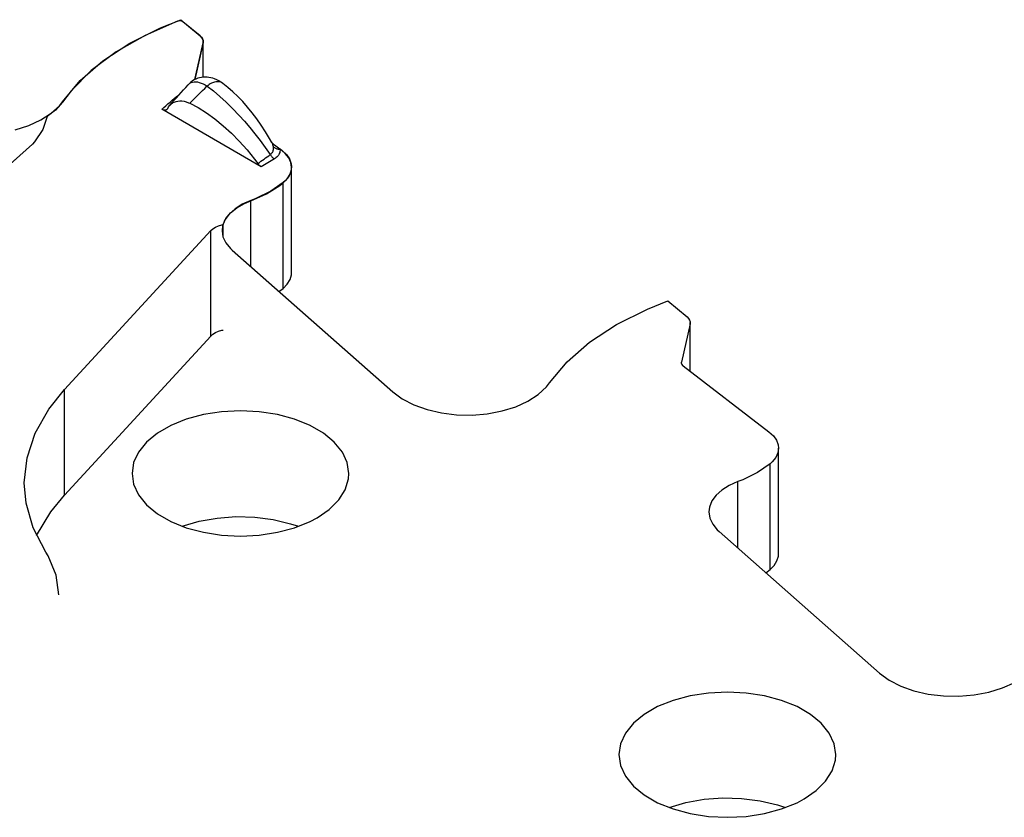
# Model space of a CAD drawing. Header units: inches. Extents: x 3 to 289, y 4 to 291.
# Tile 195 of 256: x 191.82 to 193.25, y 130.29 to 131.45. Entities that reach past the tile are written whole.
import ezdxf

# ---------------------------------------------------------------- set-up
doc = ezdxf.new("R2010")
doc.units = ezdxf.units.IN
doc.header["$LTSCALE"] = 0.5
doc.header["$MEASUREMENT"] = 0
doc.layers.add('DBU', color=7, linetype='Continuous')

msp = doc.modelspace()

# ---------------------------------------------------------------- linework, layer by layer
at = {"layer": 'DBU', "color": 1, "linetype": 'Continuous'}
for p, q in [((192.0491, 131.4457), (192.0019, 131.4251)), ((192.0498, 131.4459), (192.0491, 131.4457)), ((192.0508, 131.4461), (192.0498, 131.4459)), ((192.0518, 131.4462), (192.0508, 131.4461)), ((192.0528, 131.4462), (192.0518, 131.4462)), ((192.0537, 131.4461), (192.0528, 131.4462)), ((192.0547, 131.4459), (192.0537, 131.4461)), ((192.0555, 131.4456), (192.0547, 131.4459)), ((192.0563, 131.4452), (192.0555, 131.4456)), ((192.0569, 131.4448), (192.0563, 131.4452)), ((192.0819, 131.4242), (192.0569, 131.4448)), ((192.0019, 131.4251), (191.9598, 131.4011)), ((192.083, 131.4232), (192.0819, 131.4242)), ((192.0849, 131.4209), (192.083, 131.4232)), ((192.0742, 131.3609), (192.0862, 131.4141)), ((192.086, 131.4185), (192.0849, 131.4209)), ((192.0864, 131.416), (192.086, 131.4185)), ((192.0862, 131.4141), (192.0864, 131.416)), ((192.0864, 131.3644), (192.0864, 131.416)), ((191.9598, 131.4011), (191.9238, 131.374)), ((191.9238, 131.374), (191.8944, 131.3444)), ((192.0664, 131.3554), (192.0644, 131.3534)), ((192.0644, 131.3534), (192.0652, 131.3542)), ((192.0652, 131.3542), (192.0669, 131.3556)), ((192.0685, 131.3573), (192.0664, 131.3554)), ((192.0669, 131.3556), (192.0687, 131.3566)), ((192.0708, 131.3589), (192.0685, 131.3573)), ((192.0687, 131.3566), (192.0708, 131.3573)), ((192.0732, 131.3604), (192.0708, 131.3589)), ((192.0708, 131.3573), (192.073, 131.3577)), ((192.073, 131.3577), (192.0754, 131.3577)), ((192.0757, 131.3616), (192.0732, 131.3604)), ((192.0754, 131.3577), (192.0779, 131.3574)), ((192.0783, 131.3627), (192.0757, 131.3616)), ((192.0779, 131.3574), (192.0805, 131.3568)), ((192.0809, 131.3635), (192.0783, 131.3627)), ((192.0805, 131.3568), (192.0832, 131.3559)), ((192.0836, 131.364), (192.0809, 131.3635)), ((192.0832, 131.3559), (192.086, 131.3546)), ((192.0864, 131.3644), (192.0836, 131.364)), ((192.086, 131.3546), (192.0889, 131.3531)), ((192.0892, 131.3645), (192.0864, 131.3644)), ((192.0889, 131.3531), (192.0918, 131.3512)), ((192.0919, 131.3644), (192.0892, 131.3645)), ((192.0947, 131.3641), (192.0919, 131.3644)), ((192.0974, 131.3636), (192.0947, 131.3641)), ((192.1001, 131.3629), (192.0974, 131.3636)), ((192.1027, 131.362), (192.1001, 131.3629)), ((192.1059, 131.3607), (192.1027, 131.362)), ((192.109, 131.3591), (192.1059, 131.3607)), ((192.1119, 131.3573), (192.109, 131.3591)), ((192.1146, 131.3554), (192.1119, 131.3573)), ((192.1219, 131.3496), (192.1146, 131.3554)), ((191.8944, 131.3444), (191.882, 131.3282)), ((192.1292, 131.3433), (192.1219, 131.3496)), ((192.1364, 131.3363), (192.1292, 131.3433)), ((192.1436, 131.3289), (192.1364, 131.3363)), ((191.882, 131.3282), (191.8718, 131.3167)), ((192.0361, 131.3214), (192.0378, 131.3236)), ((192.0378, 131.3236), (192.0386, 131.3244)), ((192.0386, 131.3244), (192.0398, 131.3255)), ((192.0398, 131.3255), (192.0419, 131.3271)), ((192.0419, 131.3271), (192.0443, 131.3283)), ((192.0443, 131.3283), (192.0468, 131.3292)), ((192.0468, 131.3292), (192.0495, 131.3297)), ((192.0495, 131.3297), (192.0523, 131.33)), ((192.0523, 131.33), (192.0553, 131.3298)), ((192.0553, 131.3298), (192.0584, 131.3293)), ((192.0584, 131.3293), (192.0616, 131.3285)), ((192.0616, 131.3285), (192.0648, 131.3273)), ((192.0648, 131.3273), (192.0667, 131.3264)), ((192.0667, 131.3264), (192.0788, 131.3202)), ((192.1506, 131.3209), (192.1436, 131.3289)), ((191.8718, 131.3167), (191.8596, 131.3071)), ((192.1706, 131.2344), (192.0263, 131.3177)), ((192.027, 131.3173), (192.0263, 131.3177)), ((192.0277, 131.317), (192.027, 131.3173)), ((192.0284, 131.3167), (192.0277, 131.317)), ((192.0292, 131.3166), (192.0284, 131.3167)), ((192.0299, 131.3164), (192.0292, 131.3166)), ((192.0306, 131.3164), (192.0299, 131.3164)), ((192.0312, 131.3165), (192.0306, 131.3164)), ((192.0318, 131.3166), (192.0312, 131.3165)), ((192.0324, 131.3168), (192.0318, 131.3166)), ((192.033, 131.3171), (192.0324, 131.3168)), ((192.0335, 131.3174), (192.033, 131.3171)), ((192.0339, 131.3179), (192.0335, 131.3175)), ((192.0335, 131.3175), (192.0335, 131.3174)), ((192.0343, 131.3184), (192.0339, 131.3179)), ((192.0347, 131.3189), (192.0343, 131.3184)), ((192.0347, 131.3189), (192.0361, 131.3214)), ((192.0788, 131.3202), (192.0909, 131.3127)), ((192.0909, 131.3127), (192.1033, 131.3039)), ((192.1575, 131.3125), (192.1506, 131.3209)), ((192.1642, 131.3037), (192.1575, 131.3125)), ((191.8596, 131.3071), (191.8532, 131.2883)), ((192.1033, 131.3039), (192.1155, 131.2939)), ((192.1155, 131.2939), (192.1272, 131.2832)), ((192.1706, 131.2945), (192.1642, 131.3037)), ((192.1769, 131.285), (192.1706, 131.2945)), ((191.8532, 131.2883), (191.8413, 131.2703)), ((192.1272, 131.2832), (192.1386, 131.2716)), ((192.1828, 131.2752), (192.1769, 131.285)), ((191.8383, 131.2669), (191.3409, 130.8247)), ((191.8413, 131.2703), (191.8383, 131.2669)), ((192.1386, 131.2716), (192.1499, 131.2589)), ((192.1861, 131.2696), (192.1828, 131.2752)), ((192.1864, 131.2691), (192.186, 131.2698)), ((192.1861, 131.2696), (192.1864, 131.2689)), ((192.1868, 131.2685), (192.1864, 131.2691)), ((192.1864, 131.2689), (192.1868, 131.2678)), ((192.1873, 131.268), (192.1868, 131.2685)), ((192.1868, 131.2678), (192.1871, 131.2666)), ((192.1871, 131.2666), (192.1874, 131.2653)), ((192.1876, 131.2677), (192.1873, 131.268)), ((192.1874, 131.2653), (192.1877, 131.2639)), ((192.1878, 131.2675), (192.1876, 131.2677)), ((192.1881, 131.2673), (192.1878, 131.2675)), ((192.1883, 131.2671), (192.1881, 131.2673)), ((192.1499, 131.2589), (192.1608, 131.2454)), ((192.1844, 131.2526), (192.1836, 131.252)), ((192.1851, 131.2532), (192.1844, 131.2526)), ((192.1857, 131.2539), (192.1851, 131.2532)), ((192.1862, 131.2545), (192.1857, 131.2539)), ((192.1868, 131.2555), (192.1862, 131.2545)), ((192.1873, 131.2565), (192.1868, 131.2555)), ((192.1876, 131.2575), (192.1873, 131.2565)), ((192.1879, 131.2591), (192.1876, 131.2575)), ((192.1877, 131.2639), (192.188, 131.2623)), ((192.1877, 131.2639), (192.1883, 131.2632)), ((192.188, 131.2607), (192.1879, 131.2591)), ((192.188, 131.2623), (192.188, 131.2607)), ((192.1883, 131.2632), (192.189, 131.2626)), ((192.189, 131.2626), (192.1897, 131.2621)), ((192.1897, 131.2621), (192.1905, 131.2616)), ((192.1905, 131.2616), (192.1913, 131.2611)), ((192.1913, 131.2611), (192.1922, 131.2608)), ((192.1922, 131.2608), (192.1931, 131.2604)), ((192.1931, 131.2604), (192.194, 131.2602)), ((192.194, 131.2602), (192.195, 131.2599)), ((192.1953, 131.2508), (192.1945, 131.2497)), ((192.195, 131.2599), (192.196, 131.2598)), ((192.196, 131.2518), (192.1953, 131.2508)), ((192.196, 131.2598), (192.1969, 131.2597)), ((192.1968, 131.2534), (192.196, 131.2518)), ((192.1974, 131.255), (192.1968, 131.2534)), ((192.1969, 131.2597), (192.1979, 131.2597)), ((192.1978, 131.2566), (192.1974, 131.255)), ((192.1979, 131.2582), (192.1978, 131.2566)), ((192.2008, 131.2575), (192.1979, 131.2597)), ((192.1979, 131.2597), (192.1979, 131.2582)), ((192.2055, 131.2534), (192.2008, 131.2575)), ((192.2105, 131.2472), (192.2055, 131.2534)), ((192.1608, 131.2454), (192.1656, 131.239)), ((192.1661, 131.2384), (192.1656, 131.239)), ((192.1665, 131.2379), (192.1661, 131.2384)), ((192.167, 131.2373), (192.1665, 131.2379)), ((192.1675, 131.2368), (192.167, 131.2373)), ((192.1682, 131.2362), (192.1675, 131.2368)), ((192.1689, 131.2356), (192.1682, 131.2362)), ((192.1911, 131.2468), (192.1897, 131.2459)), ((192.1924, 131.2477), (192.1911, 131.2468)), ((192.1935, 131.2487), (192.1924, 131.2477)), ((192.1945, 131.2497), (192.1935, 131.2487)), ((192.2137, 131.2405), (192.2105, 131.2472)), ((192.2147, 131.2336), (192.2137, 131.2405)), ((192.1693, 131.2352), (192.1689, 131.2356)), ((192.1697, 131.2349), (192.1693, 131.2352)), ((192.1702, 131.2347), (192.1697, 131.2349)), ((192.1706, 131.2344), (192.1702, 131.2347)), ((192.2084, 131.2169), (192.2124, 131.2234)), ((192.2124, 131.2234), (192.2145, 131.2303)), ((192.2145, 131.2303), (192.2147, 131.2336)), ((192.2147, 131.0805), (192.2147, 131.2336)), ((192.1974, 131.2069), (192.2024, 131.2109)), ((192.2024, 131.2109), (192.2084, 131.2169)), ((192.1556, 131.185), (192.1782, 131.1949)), ((192.1782, 131.1949), (192.1974, 131.2069)), ((192.135, 131.1747), (192.1461, 131.181)), ((192.1461, 131.181), (192.1556, 131.185)), ((192.1192, 131.1591), (192.1259, 131.1673)), ((192.1259, 131.1673), (192.135, 131.1747)), ((192.1134, 131.15), (192.1151, 131.1503)), ((192.1151, 131.1503), (192.1192, 131.1591)), ((192.1151, 131.1322), (192.1151, 131.1503)), ((191.8849, 130.9108), (192.0975, 131.1417)), ((192.0975, 131.1417), (192.1005, 131.1444)), ((192.1005, 131.1444), (192.1042, 131.1467)), ((192.1042, 131.1467), (192.1086, 131.1486)), ((192.1086, 131.1486), (192.1134, 131.15)), ((192.2145, 131.0772), (192.2147, 131.0805)), ((192.2084, 131.0638), (192.2124, 131.0704)), ((192.2124, 131.0704), (192.2145, 131.0772)), ((192.1963, 131.053), (192.2024, 131.0578)), ((192.2024, 131.0578), (192.2084, 131.0638)), ((192.1005, 130.9913), (192.1042, 130.9936)), ((192.1042, 130.9936), (192.1086, 130.9955)), ((192.1086, 130.9955), (192.1134, 130.9969)), ((192.1134, 130.9969), (192.1151, 130.9972)), ((191.8849, 130.7577), (192.0975, 130.9886)), ((192.0975, 130.9886), (192.1005, 130.9913)), ((191.862, 130.8823), (191.8849, 130.9108)), ((191.8423, 130.8476), (191.862, 130.8823)), ((191.8304, 130.8117), (191.8423, 130.8476)), ((191.8264, 130.7753), (191.8304, 130.8117)), ((191.829, 130.7459), (191.8264, 130.7753)), ((191.8649, 130.7333), (191.8849, 130.7577)), ((191.8394, 130.7099), (191.829, 130.7459)), ((191.8443, 130.6988), (191.8649, 130.7333)), ((191.8576, 130.6749), (191.8394, 130.7099)), ((191.861, 130.6694), (191.8576, 130.6749)), ((191.8728, 130.6415), (191.861, 130.6694)), ((191.8768, 130.6129), (191.8728, 130.6415))]:
    msp.add_line(p, q, dxfattribs=at)
at = {"layer": 'DBU', "color": 30, "linetype": 'Continuous'}
for p, q in [((192.0242, 131.436), (192.0538, 131.4478)), ((192.0538, 131.4478), (192.0819, 131.4246)), ((191.9795, 131.4136), (192.0242, 131.436)), ((192.0819, 131.4246), (192.084, 131.4225)), ((192.084, 131.4225), (192.0855, 131.4201)), ((191.9404, 131.3879), (191.9795, 131.4136)), ((192.0862, 131.4145), (192.0741, 131.3608)), ((192.0855, 131.4201), (192.0863, 131.4176)), ((192.0864, 131.4164), (192.0862, 131.4145)), ((192.0863, 131.4176), (192.0864, 131.4164)), ((192.0864, 131.3644), (192.0864, 131.4164)), ((191.9077, 131.3594), (191.9404, 131.3879)), ((191.882, 131.3287), (191.9077, 131.3594)), ((191.8656, 131.3119), (191.8775, 131.3229)), ((191.8775, 131.3229), (191.882, 131.3287)), ((191.8507, 131.3022), (191.8656, 131.3119)), ((191.8132, 131.288), (191.833, 131.2942)), ((191.833, 131.2942), (191.8507, 131.3022)), ((192.1866, 131.2688), (192.2008, 131.2579)), ((192.2008, 131.2579), (192.2072, 131.252)), ((192.2072, 131.252), (192.2117, 131.2456)), ((192.2117, 131.2456), (192.2142, 131.2388)), ((192.2142, 131.2388), (192.2147, 131.234)), ((192.2137, 131.2271), (192.2105, 131.2204)), ((192.2147, 131.234), (192.2137, 131.2271)), ((192.2147, 131.0805), (192.2147, 131.234)), ((192.2024, 131.2113), (192.1843, 131.1987)), ((192.2055, 131.2141), (192.2024, 131.2113)), ((192.2105, 131.2204), (192.2055, 131.2141)), ((192.1843, 131.1987), (192.1627, 131.1882)), ((192.1431, 131.1799), (192.1325, 131.1733)), ((192.1556, 131.1854), (192.1431, 131.1799)), ((192.1627, 131.1882), (192.1556, 131.1854)), ((192.124, 131.1657), (192.1179, 131.1573)), ((192.1325, 131.1733), (192.124, 131.1657)), ((192.1179, 131.1573), (192.1144, 131.1485)), ((192.1144, 131.1485), (192.1136, 131.1415)), ((192.1136, 131.1415), (192.115, 131.1324)), ((192.115, 131.1324), (192.1191, 131.1237)), ((192.1191, 131.1237), (192.1257, 131.1155)), ((192.1257, 131.1155), (192.1283, 131.113)), ((192.1283, 131.113), (192.3615, 130.9074)), ((192.2145, 131.0772), (192.2147, 131.0805)), ((192.2084, 131.0638), (192.2124, 131.0704)), ((192.2124, 131.0704), (192.2145, 131.0772)), ((192.1963, 131.053), (192.2024, 131.0578)), ((192.2024, 131.0578), (192.2084, 131.0638)), ((192.7313, 131.0277), (192.7609, 131.0396)), ((192.7609, 131.0396), (192.789, 131.0164)), ((192.6866, 131.0053), (192.7313, 131.0277)), ((192.789, 131.0164), (192.7912, 131.0142)), ((192.7912, 131.0142), (192.7926, 131.0118)), ((192.7926, 131.0118), (192.7934, 131.0094)), ((192.7935, 131.0081), (192.7933, 131.0063)), ((192.7934, 131.0094), (192.7935, 131.0081)), ((192.7935, 130.9373), (192.7935, 131.0081)), ((192.6475, 130.9796), (192.6866, 131.0053)), ((192.7933, 131.0063), (192.7807, 130.9505)), ((192.6148, 130.9512), (192.6475, 130.9796)), ((192.5891, 130.9204), (192.6148, 130.9512)), ((192.7807, 130.9505), (192.7806, 130.9496)), ((192.7806, 130.9496), (192.7808, 130.9484)), ((192.7808, 130.9484), (192.7814, 130.9471)), ((192.7814, 130.9471), (192.7823, 130.946)), ((192.7823, 130.946), (192.7831, 130.9453)), ((192.7831, 130.9453), (192.9079, 130.8497)), ((192.3615, 130.9074), (192.3754, 130.8972)), ((192.5727, 130.9036), (192.5846, 130.9147)), ((192.5846, 130.9147), (192.5891, 130.9204)), ((192.3754, 130.8972), (192.3922, 130.8886)), ((192.5401, 130.8859), (192.5578, 130.894)), ((192.5578, 130.894), (192.5727, 130.9036)), ((192.113, 130.8786), (192.0865, 130.8745)), ((192.1404, 130.88), (192.113, 130.8786)), ((192.1677, 130.8786), (192.1404, 130.88)), ((192.1942, 130.8745), (192.1677, 130.8786)), ((192.3922, 130.8886), (192.4113, 130.8817)), ((192.4113, 130.8817), (192.4322, 130.8769)), ((192.4989, 130.8757), (192.5203, 130.8798)), ((192.5203, 130.8798), (192.5401, 130.8859)), ((192.0616, 130.8678), (192.0391, 130.8587)), ((192.0865, 130.8745), (192.0616, 130.8678)), ((192.2191, 130.8678), (192.1942, 130.8745)), ((192.2416, 130.8587), (192.2191, 130.8678)), ((192.4322, 130.8769), (192.4542, 130.8743)), ((192.4542, 130.8743), (192.4767, 130.8739)), ((192.4767, 130.8739), (192.4989, 130.8757)), ((192.0391, 130.8587), (192.0197, 130.8475)), ((192.261, 130.8475), (192.2416, 130.8587)), ((192.0197, 130.8475), (192.004, 130.8345)), ((192.2767, 130.8345), (192.261, 130.8475)), ((192.9079, 130.8497), (192.9143, 130.8438)), ((192.9143, 130.8438), (192.9188, 130.8373)), ((192.9188, 130.8373), (192.9213, 130.8306)), ((192.004, 130.8345), (191.9923, 130.8201)), ((192.2884, 130.8201), (192.2767, 130.8345)), ((192.9218, 130.8257), (192.9208, 130.8188)), ((192.9213, 130.8306), (192.9218, 130.8257)), ((192.9218, 130.6722), (192.9218, 130.8257)), ((191.9923, 130.8201), (191.9852, 130.8048)), ((192.2955, 130.8048), (192.2884, 130.8201)), ((192.9177, 130.8121), (192.9126, 130.8058)), ((192.9208, 130.8188), (192.9177, 130.8121)), ((191.9852, 130.8048), (191.9829, 130.789)), ((192.2979, 130.789), (192.2955, 130.8048)), ((192.9095, 130.8031), (192.8914, 130.7905)), ((192.9126, 130.8058), (192.9095, 130.8031)), ((191.9829, 130.789), (191.9852, 130.7733)), ((192.2925, 130.7655), (192.2973, 130.7811)), ((192.2973, 130.7811), (192.2979, 130.789)), ((192.8698, 130.7799), (192.8627, 130.7772)), ((192.8914, 130.7905), (192.8698, 130.7799)), ((191.9852, 130.7733), (191.9923, 130.7579)), ((192.2831, 130.7506), (192.2925, 130.7655)), ((192.8396, 130.765), (192.8311, 130.7574)), ((192.8502, 130.7717), (192.8396, 130.765)), ((192.8627, 130.7772), (192.8502, 130.7717)), ((191.9923, 130.7579), (192.004, 130.7436)), ((192.2694, 130.7369), (192.2831, 130.7506)), ((192.8311, 130.7574), (192.825, 130.7491)), ((192.004, 130.7436), (192.0197, 130.7306)), ((192.2517, 130.7247), (192.2694, 130.7369)), ((192.8216, 130.7402), (192.8207, 130.7332)), ((192.825, 130.7491), (192.8216, 130.7402)), ((192.0197, 130.7306), (192.0391, 130.7194)), ((192.0803, 130.7196), (192.1064, 130.7243)), ((192.1064, 130.7243), (192.1337, 130.7264)), ((192.1337, 130.7264), (192.1611, 130.7257)), ((192.1611, 130.7257), (192.1879, 130.7222)), ((192.1879, 130.7222), (192.2132, 130.7161)), ((192.2416, 130.7194), (192.2517, 130.7247)), ((192.8207, 130.7332), (192.8221, 130.7242)), ((192.8221, 130.7242), (192.8262, 130.7154)), ((192.0391, 130.7194), (192.0616, 130.7103)), ((192.0559, 130.7123), (192.0803, 130.7196)), ((192.0616, 130.7103), (192.0865, 130.7036)), ((192.1942, 130.7036), (192.2191, 130.7103)), ((192.2132, 130.7161), (192.2248, 130.7123)), ((192.2191, 130.7103), (192.2416, 130.7194)), ((192.8262, 130.7154), (192.8328, 130.7072)), ((192.8328, 130.7072), (192.8354, 130.7047)), ((192.0865, 130.7036), (192.113, 130.6995)), ((192.113, 130.6995), (192.1404, 130.6981)), ((192.1404, 130.6981), (192.1677, 130.6995)), ((192.1677, 130.6995), (192.1942, 130.7036)), ((192.8354, 130.7047), (193.0686, 130.4992)), ((192.9195, 130.6621), (192.9216, 130.6689)), ((192.9216, 130.6689), (192.9218, 130.6722)), ((192.9095, 130.6496), (192.9155, 130.6556)), ((192.9155, 130.6556), (192.9195, 130.6621)), ((192.9034, 130.6448), (192.9095, 130.6496)), ((193.0686, 130.4992), (193.0825, 130.489)), ((193.0825, 130.489), (193.0993, 130.4803)), ((193.0993, 130.4803), (193.1184, 130.4735)), ((193.2472, 130.4777), (193.2649, 130.4857)), ((192.7936, 130.4662), (192.7687, 130.4595)), ((192.8201, 130.4703), (192.7936, 130.4662)), ((192.8475, 130.4717), (192.8201, 130.4703)), ((192.8748, 130.4703), (192.8475, 130.4717)), ((192.9013, 130.4662), (192.8748, 130.4703)), ((192.9262, 130.4595), (192.9013, 130.4662)), ((193.1184, 130.4735), (193.1393, 130.4687)), ((193.1393, 130.4687), (193.1613, 130.466)), ((193.1613, 130.466), (193.1838, 130.4656)), ((193.1838, 130.4656), (193.206, 130.4675)), ((193.206, 130.4675), (193.2274, 130.4715)), ((193.2274, 130.4715), (193.2472, 130.4777)), ((192.7462, 130.4505), (192.7268, 130.4392)), ((192.7687, 130.4595), (192.7462, 130.4505)), ((192.9487, 130.4505), (192.9262, 130.4595)), ((192.9681, 130.4392), (192.9487, 130.4505)), ((192.7268, 130.4392), (192.7111, 130.4263)), ((192.9839, 130.4263), (192.9681, 130.4392)), ((192.7111, 130.4263), (192.6995, 130.4119)), ((192.9955, 130.4119), (192.9839, 130.4263)), ((192.6995, 130.4119), (192.6923, 130.3966)), ((193.0026, 130.3966), (192.9955, 130.4119)), ((192.6923, 130.3966), (192.69, 130.3808)), ((193.005, 130.3808), (193.0026, 130.3966)), ((192.69, 130.3808), (192.6923, 130.365)), ((193.0044, 130.3729), (193.005, 130.3808)), ((192.6923, 130.365), (192.6995, 130.3497)), ((192.9996, 130.3573), (193.0044, 130.3729)), ((192.6995, 130.3497), (192.7111, 130.3353)), ((192.9902, 130.3424), (192.9996, 130.3573)), ((192.7111, 130.3353), (192.7268, 130.3223)), ((192.9765, 130.3286), (192.9902, 130.3424)), ((192.7268, 130.3223), (192.7462, 130.3111)), ((192.9588, 130.3165), (192.9765, 130.3286)), ((192.7462, 130.3111), (192.7687, 130.302)), ((192.763, 130.304), (192.7874, 130.3113)), ((192.7874, 130.3113), (192.8136, 130.3161)), ((192.8136, 130.3161), (192.8408, 130.3181)), ((192.8408, 130.3181), (192.8682, 130.3174)), ((192.8682, 130.3174), (192.895, 130.314)), ((192.895, 130.314), (192.9204, 130.3079)), ((192.9204, 130.3079), (192.9319, 130.304)), ((192.9262, 130.302), (192.9487, 130.3111)), ((192.9487, 130.3111), (192.9588, 130.3165)), ((192.7687, 130.302), (192.7936, 130.2953)), ((192.7936, 130.2953), (192.8201, 130.2912)), ((192.8748, 130.2912), (192.9013, 130.2953)), ((192.9013, 130.2953), (192.9262, 130.302)), ((192.8201, 130.2912), (192.8475, 130.2899)), ((192.8475, 130.2899), (192.8748, 130.2912))]:
    msp.add_line(p, q, dxfattribs=at)
at = {"layer": 'DBU', "color": 4, "linetype": 'Continuous'}
for p, q in [((192.0862, 131.3643), (192.0862, 131.4145)), ((192.0862, 131.3643), (192.0862, 131.4141)), ((192.0933, 131.3525), (192.0918, 131.3512)), ((192.0918, 131.3512), (192.101, 131.3443)), ((192.0949, 131.3536), (192.0933, 131.3525)), ((192.0965, 131.3546), (192.0949, 131.3536)), ((192.0981, 131.3555), (192.0965, 131.3546)), ((192.0997, 131.3562), (192.0981, 131.3555)), ((192.1013, 131.3568), (192.0997, 131.3562)), ((192.1029, 131.3573), (192.1013, 131.3568)), ((192.1045, 131.3576), (192.1029, 131.3573)), ((192.1061, 131.3578), (192.1045, 131.3576)), ((192.1076, 131.3578), (192.1061, 131.3578)), ((192.1091, 131.3577), (192.1076, 131.3578)), ((192.1105, 131.3574), (192.1091, 131.3577)), ((192.1118, 131.357), (192.1105, 131.3574)), ((192.113, 131.3564), (192.1118, 131.357)), ((192.1142, 131.3557), (192.113, 131.3564)), ((192.1146, 131.3554), (192.1142, 131.3557)), ((192.101, 131.3443), (192.1103, 131.3365)), ((192.1103, 131.3365), (192.1197, 131.328)), ((192.1197, 131.328), (192.129, 131.3188)), ((192.129, 131.3188), (192.1384, 131.3089)), ((192.1384, 131.3089), (192.1461, 131.3003)), ((192.1461, 131.3003), (192.1538, 131.2912)), ((192.1538, 131.2912), (192.1614, 131.2819)), ((192.1614, 131.2819), (192.169, 131.2722)), ((192.169, 131.2722), (192.1764, 131.2622)), ((192.1764, 131.2622), (192.1836, 131.252)), ((192.1836, 131.252), (192.184, 131.2514)), ((192.184, 131.2514), (192.1845, 131.2507)), ((192.1845, 131.2507), (192.1849, 131.2501)), ((192.1849, 131.2501), (192.1854, 131.2495)), ((192.1854, 131.2495), (192.1859, 131.2489)), ((192.1859, 131.2489), (192.1864, 131.2484)), ((192.1864, 131.2484), (192.187, 131.2479)), ((192.187, 131.2479), (192.1875, 131.2474)), ((192.1875, 131.2474), (192.188, 131.247)), ((192.188, 131.247), (192.1886, 131.2466)), ((192.1886, 131.2466), (192.1892, 131.2462)), ((192.1892, 131.2462), (192.1897, 131.2459)), ((192.2024, 131.0578), (192.2024, 131.2113)), ((192.2024, 131.0578), (192.2024, 131.2109)), ((192.1556, 131.0889), (192.1556, 131.1854)), ((192.1556, 131.0889), (192.1556, 131.185)), ((192.0975, 130.9886), (192.0975, 131.1417)), ((192.7933, 130.9375), (192.7933, 131.0063)), ((192.7807, 130.9487), (192.7807, 130.9505)), ((191.8849, 130.7577), (191.8849, 130.9108)), ((192.9095, 130.6496), (192.9095, 130.8031)), ((192.8627, 130.6807), (192.8627, 130.7772))]:
    msp.add_line(p, q, dxfattribs=at)
at = {"layer": 'DBU', "color": 1, "linetype": 'Continuous', "extrusion": (0, 0, -1)}
msp.add_arc((-193.473, 130.0703), 1.9053, 41.116, 42.3297, dxfattribs=at)
at = {"layer": 'DBU', "color": 4, "linetype": 'Continuous', "extrusion": (0, 0, -1)}
for centre, radius, start, end in [((-192.9354, 130.4713), 1.219, 44.5455, 46.204), ((-192.3112, 131.0134), 0.4168, 46.8835, 51.233)]:
    msp.add_arc(centre, radius, start, end, dxfattribs=at)
at = {"layer": 'DBU', "color": 4, "linetype": 'Continuous'}
for centre, radius, start, end in [((187.5546, 137.6249), 7.8767, 305.83169, 305.993), ((198.0232, 121.4823), 11.3735, 120.85743, 120.9698)]:
    msp.add_arc(centre, radius, start, end, dxfattribs=at)

doc.saveas('drawing.dxf')
